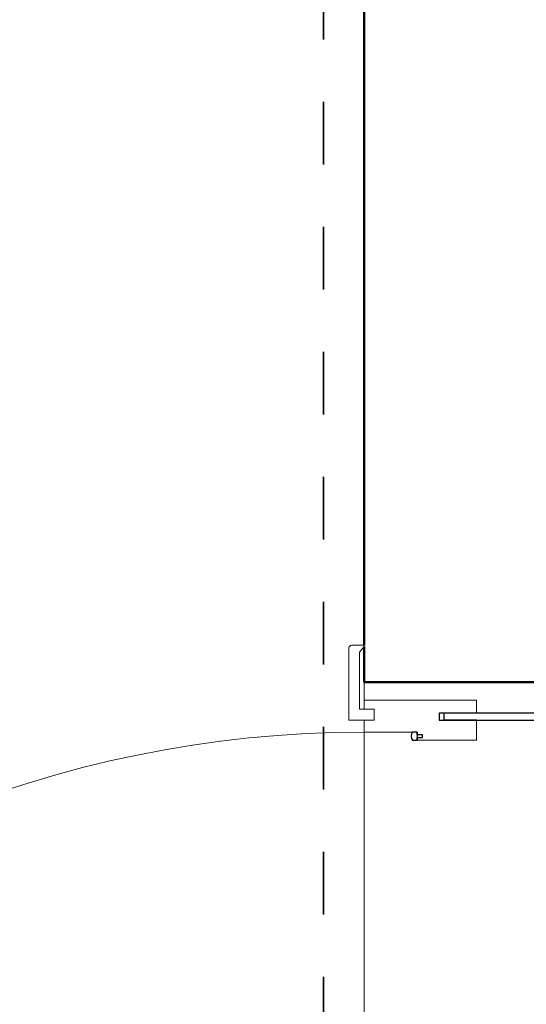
# Model space of a CAD drawing. Header units: millimetres. Extents: x 567 to 934, y -1 to 364.
# Tile 106 of 256: x 609.729 to 610.539, y 104.859 to 106.434. Entities that reach past the tile are written whole.
import ezdxf

# ---------------------------------------------------------------- set-up
doc = ezdxf.new("R2010")
doc.units = ezdxf.units.MM
doc.header["$MEASUREMENT"] = 0
doc.linetypes.add('Projeção', pattern=[0.0065, 0.005, -0.0015])
for name, color, linetype, lineweight in [('A-ANNO-SYMB', 7, 'Continuous', 9), ('A-WALL', 7, 'Continuous', 25), ('ARQ-ALV-REB', 7, 'Continuous', 18), ('ARQ-ESQUAD', 7, 'Continuous', 25)]:
    doc.layers.add(name, color=color, linetype=linetype, lineweight=lineweight)

msp = doc.modelspace()

# ---------------------------------------------------------------- linework, layer by layer
at = {"layer": 'A-ANNO-SYMB', "color": 8, "linetype": 'Projeção', "lineweight": 35}
msp.add_line((610.2144, 109.5027), (610.2144, 103.4303), dxfattribs=at)
at = {"layer": 'A-WALL', "color": 8, "lineweight": 50}
for p, q in [((610.2791, 107.4352), (610.2791, 105.4332)), ((610.2791, 105.4312), (610.2791, 105.3742)), ((610.2791, 105.3742), (610.5591, 105.3742))]:
    msp.add_line(p, q, dxfattribs=at)
at = {"layer": 'ARQ-ALV-REB', "color": 8}
for p, q in [((610.2791, 105.3452), (610.2791, 105.3742)), ((610.2791, 103.4942), (610.2791, 105.2942))]:
    msp.add_line(p, q, dxfattribs=at)
at = {"layer": 'ARQ-ESQUAD', "color": 8, "lineweight": 13}
for p, q in [((610.2551, 105.4292), (610.2551, 105.3132)), ((610.2791, 105.4332), (610.2591, 105.4332)), ((610.2721, 105.4222), (610.2791, 105.4312)), ((610.2791, 105.4312), (610.2791, 105.4332)), ((610.2721, 105.3312), (610.2721, 105.4222)), ((610.4591, 105.3452), (610.2791, 105.3452)), ((610.2791, 105.3452), (610.2791, 105.3312)), ((610.4591, 105.3254), (610.4591, 105.3452)), ((610.2791, 105.3312), (610.2721, 105.3312)), ((610.2951, 105.3312), (610.2721, 105.3312)), ((610.2951, 105.3132), (610.2951, 105.3312)), ((610.2551, 105.3132), (610.2791, 105.3132)), ((610.2791, 105.3132), (610.2791, 105.2942)), ((610.2951, 105.3132), (610.2791, 105.3132)), ((610.4591, 105.2812), (610.4591, 105.3132)), ((610.2791, 105.2942), (610.3642, 105.2942)), ((610.3642, 105.2812), (610.4591, 105.2812))]:
    msp.add_line(p, q, dxfattribs=at)
at = {"layer": 'ARQ-ESQUAD', "color": 8}
for p, q in [((610.5651, 105.3246), (610.3991, 105.3246)), ((610.3991, 105.3246), (610.3991, 105.3132)), ((610.4071, 105.3132), (610.4071, 105.3254)), ((610.4071, 105.3254), (610.4591, 105.3254)), ((610.3991, 105.3132), (610.5831, 105.3132)), ((610.4591, 105.3132), (610.4071, 105.3132)), ((610.3642, 105.2942), (610.3567, 105.2942)), ((610.3642, 105.2898), (610.3642, 105.2942)), ((610.3642, 105.2942), (610.3642, 105.2812)), ((610.3724, 105.2898), (610.3642, 105.2898)), ((610.3642, 105.2855), (610.3724, 105.2855)), ((610.3642, 105.2812), (610.3642, 105.2855)), ((610.3724, 105.2855), (610.3724, 105.2898)), ((610.3567, 105.2812), (610.3642, 105.2812))]:
    msp.add_line(p, q, dxfattribs=at)
at = {"layer": 'ARQ-ESQUAD', "color": 8, "lineweight": 13}
for centre, radius in [((610.2591, 105.4292), 0.004), ((610.2791, 103.4942), 1.8)]:
    msp.add_arc(centre, radius, 90, 180, dxfattribs=at)
at = {"layer": 'ARQ-ESQUAD', "color": 8}
msp.add_arc((610.365, 105.2877), 0.0105, 141.724, 218.276, dxfattribs=at)

doc.saveas('drawing.dxf')
